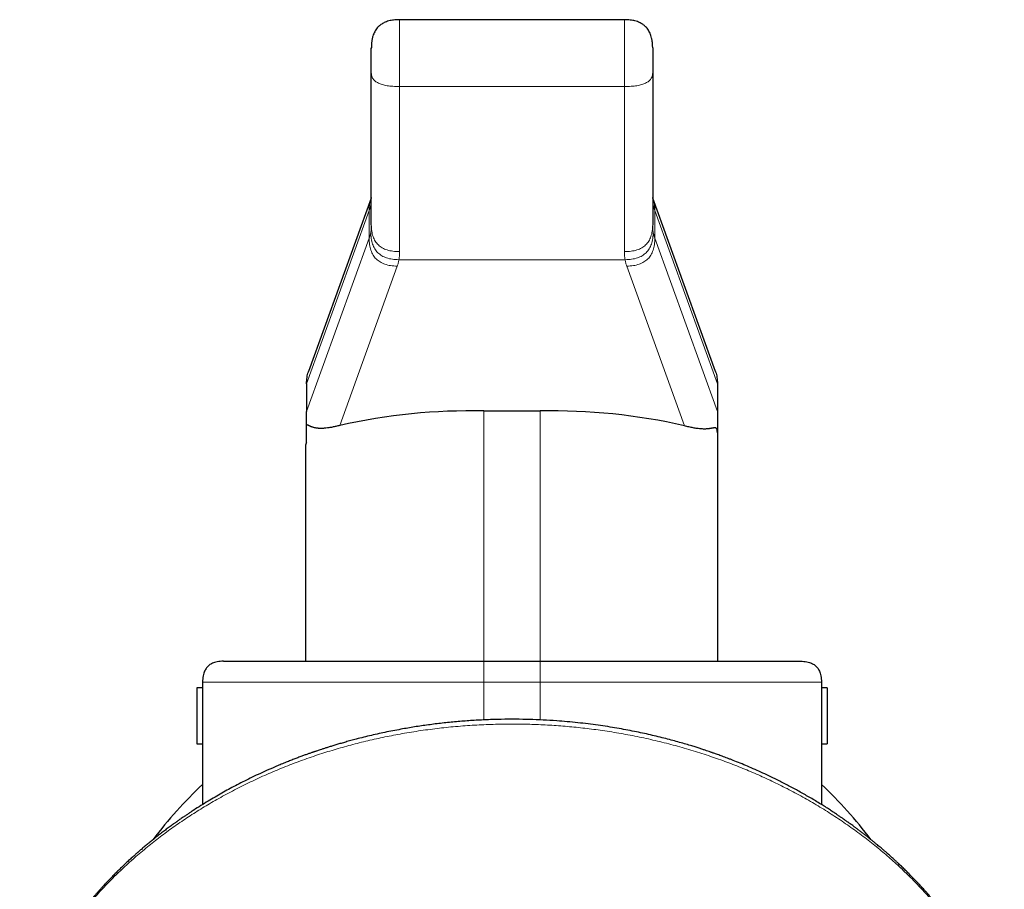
# Model space of a CAD drawing. Header units: millimetres. Extents: x 8 to 1004, y 12 to 903.
# Tile 27 of 56: x 548 to 583, y 464 to 495. Entities that reach past the tile are written whole.
import ezdxf

# ---------------------------------------------------------------- set-up
doc = ezdxf.new("R2010")
doc.units = ezdxf.units.MM

msp = doc.modelspace()

# ---------------------------------------------------------------- linework, layer by layer
at = {"color": 7, "linetype": 'Continuous', "lineweight": 30}
for p, q in [((569.567, 495.083), (561.567, 495.083)), ((560.557, 488.735), (558.335, 482.573)), ((560.567, 488.764), (560.557, 488.735)), ((570.576, 488.735), (570.567, 488.764)), ((572.799, 482.573), (570.577, 488.735)), ((558.267, 482.129), (558.267, 481.15)), ((572.867, 482.129), (572.867, 481.15)), ((564.567, 481.166), (566.567, 481.166)), ((558.267, 480.05), (558.267, 480.666)), ((572.867, 480.383), (572.867, 472.267)), ((558.228, 479.911), (558.228, 472.267)), ((564.567, 472.267), (566.567, 472.267)), ((554.567, 471.517), (554.567, 467.167)), ((576.567, 471.517), (576.567, 467.167)), ((554.567, 471.324), (554.367, 471.324)), ((554.367, 471.324), (554.367, 469.324)), ((576.767, 471.324), (576.567, 471.324)), ((576.767, 471.324), (576.767, 469.324)), ((554.367, 469.324), (554.567, 469.324)), ((576.567, 469.324), (576.767, 469.324))]:
    msp.add_line(p, q, dxfattribs=at)
at = {"color": 8, "linetype": 'Continuous', "lineweight": 0}
for p, q in [((561.567, 492.706), (569.567, 492.706)), ((560.49, 488.292), (558.267, 482.129)), ((560.49, 487.312), (560.49, 488.292)), ((570.644, 488.292), (570.644, 487.312)), ((572.867, 482.129), (570.644, 488.292)), ((558.267, 481.15), (560.49, 487.312)), ((570.644, 487.312), (572.867, 481.15)), ((561.548, 486.546), (569.586, 486.546)), ((561.487, 486.318), (559.443, 480.652)), ((571.695, 480.64), (569.647, 486.318)), ((564.567, 481.166), (564.567, 472.267)), ((566.567, 481.166), (566.567, 472.267)), ((564.567, 471.517), (564.567, 470.178)), ((566.567, 471.517), (564.567, 471.517)), ((566.567, 471.517), (566.567, 470.178))]:
    msp.add_line(p, q, dxfattribs=at)
at = {"color": 7, "linetype": 'Continuous', "lineweight": 30}
for centre, radius, start, end in [((564.11, 459.934), 21.237, 88.7669, 102.6931), ((567.01, 460.235), 20.935, 77.0707, 91.214), ((558.512, 479.906), 0.284, 149.5829, 179.1639), ((565.567, 456.267), 16, 133.4325, 142.8645), ((565.567, 456.267), 16, 37.1298, 46.5675)]:
    msp.add_arc(centre, radius, start, end, dxfattribs=at)
for points, knots in [([(561.567, 495.083), (561.53, 495.083), (561.46, 495.081), (561.361, 495.072), (561.273, 495.059), (561.187, 495.039), (561.105, 495.014), (561.029, 494.982), (560.965, 494.948), (560.912, 494.914), (560.867, 494.88), (560.822, 494.84), (560.775, 494.789), (560.727, 494.726), (560.685, 494.655), (560.65, 494.58), (560.623, 494.504), (560.606, 494.443), (560.596, 494.395), (560.589, 494.356), (560.582, 494.314), (560.576, 494.264), (560.571, 494.204), (560.568, 494.134), (560.567, 494.082), (560.567, 494.055)], [0, 0, 0, 0, 0.065711, 0.1246546, 0.1775863, 0.2251894, 0.2814002, 0.330428, 0.373238, 0.4105522, 0.4428738, 0.4727698, 0.5183851, 0.565438, 0.6145315, 0.6653448, 0.713281, 0.7577586, 0.781618, 0.8047649, 0.8323003, 0.8657295, 0.9049541, 0.9497801, 1, 1, 1, 1]), ([(570.567, 494.081), (570.567, 494.096), (570.567, 494.126), (570.565, 494.173), (570.562, 494.223), (570.557, 494.276), (570.55, 494.327), (570.541, 494.379), (570.528, 494.442), (570.507, 494.517), (570.476, 494.6), (570.437, 494.677), (570.393, 494.746), (570.344, 494.806), (570.298, 494.853), (570.253, 494.89), (570.21, 494.922), (570.157, 494.955), (570.094, 494.987), (570.019, 495.017), (569.938, 495.041), (569.854, 495.06), (569.768, 495.073), (569.671, 495.082), (569.603, 495.083), (569.567, 495.083)], [0, 0, 0, 0, 0.0309493, 0.0602599, 0.0934334, 0.1251444, 0.1568759, 0.1889362, 0.2212737, 0.2756817, 0.3306984, 0.3838803, 0.4336359, 0.4806748, 0.525607, 0.554817, 0.5872878, 0.6248202, 0.6679168, 0.7172883, 0.7738768, 0.8217643, 0.8749611, 0.9341291, 1, 1, 1, 1]), ([(560.567, 493.192), (560.567, 493.215), (560.567, 493.263), (560.567, 493.339), (560.567, 493.417), (560.567, 493.497), (560.567, 493.576), (560.567, 493.654), (560.567, 493.729), (560.567, 493.799), (560.567, 493.864), (560.567, 493.922), (560.567, 493.973), (560.567, 494.015), (560.567, 494.047), (560.567, 494.07), (560.567, 494.082), (560.567, 494.084), (560.567, 494.076), (560.567, 494.062), (560.567, 494.055)], [0, 0, 0, 0, 0.055633, 0.110858, 0.166663, 0.222212, 0.277438, 0.33333, 0.38888, 0.444105, 0.499998, 0.555547, 0.610772, 0.666665, 0.722215, 0.77744, 0.833333, 0.888882, 0.944107, 1, 1, 1, 1]), ([(570.567, 494.081), (570.567, 494.077), (570.567, 494.071), (570.567, 494.047), (570.567, 494.015), (570.567, 493.973), (570.567, 493.923), (570.567, 493.864), (570.567, 493.799), (570.567, 493.729), (570.567, 493.654), (570.567, 493.576), (570.567, 493.497), (570.567, 493.417), (570.567, 493.339), (570.567, 493.263), (570.567, 493.215), (570.567, 493.192)], [0, 0, 0, 0, 0.066659, 0.132928, 0.199999, 0.266658, 0.332927, 0.399998, 0.466657, 0.532926, 0.599997, 0.666655, 0.732925, 0.799996, 0.86676, 0.93303, 1, 1, 1, 1]), ([(560.567, 487.79), (560.567, 487.832), (560.567, 487.914), (560.567, 488.055), (560.567, 488.209), (560.567, 488.377), (560.567, 488.558), (560.567, 488.749), (560.567, 488.948), (560.567, 489.154), (560.567, 489.371), (560.567, 489.599), (560.567, 489.843), (560.567, 490.102), (560.567, 490.377), (560.567, 490.663), (560.567, 490.959), (560.567, 491.266), (560.567, 491.577), (560.567, 491.889), (560.567, 492.204), (560.567, 492.525), (560.567, 492.854), (560.567, 493.079), (560.567, 493.192)], [0, 0, 0, 0, 0.04673, 0.093364, 0.139961, 0.186582, 0.233287, 0.280048, 0.324039, 0.367979, 0.411919, 0.455909, 0.5, 0.546721, 0.593349, 0.639946, 0.68657, 0.733283, 0.780054, 0.824052, 0.867995, 0.911933, 0.955918, 1, 1, 1, 1]), ([(570.567, 493.192), (570.567, 493.072), (570.567, 492.834), (570.567, 492.486), (570.567, 492.146), (570.567, 491.814), (570.567, 491.491), (570.567, 491.184), (570.567, 490.891), (570.567, 490.614), (570.567, 490.346), (570.567, 490.087), (570.567, 489.833), (570.567, 489.585), (570.567, 489.344), (570.567, 489.116), (570.567, 488.9), (570.567, 488.696), (570.567, 488.509), (570.567, 488.338), (570.567, 488.182), (570.567, 488.039), (570.567, 487.907), (570.567, 487.829), (570.567, 487.79)], [0, 0, 0, 0, 0.04673, 0.093364, 0.139961, 0.186582, 0.233287, 0.280048, 0.324039, 0.367979, 0.411919, 0.455909, 0.5, 0.546721, 0.593349, 0.639946, 0.68657, 0.733283, 0.780054, 0.824052, 0.867995, 0.911933, 0.955918, 1, 1, 1, 1]), ([(560.567, 488.758), (560.567, 488.757), (560.567, 488.756), (560.567, 488.754), (560.566, 488.752), (560.566, 488.752), (560.566, 488.751), (560.566, 488.751), (560.566, 488.751), (560.566, 488.751), (560.566, 488.751), (560.566, 488.751)], [0, 0, 0, 0, 0.177687, 0.330612, 0.458996, 0.586089, 0.674765, 0.737208, 0.802687, 0.914343, 1, 1, 1, 1]), ([(570.567, 488.751), (570.567, 488.751), (570.567, 488.751), (570.567, 488.751), (570.567, 488.751), (570.567, 488.752), (570.567, 488.752), (570.567, 488.754), (570.567, 488.756), (570.567, 488.757), (570.567, 488.758)], [0, 0, 0, 0, 0.145182, 0.301694, 0.357693, 0.437425, 0.541363, 0.669647, 0.822453, 1, 1, 1, 1]), ([(558.267, 482.129), (558.268, 482.169), (558.269, 482.246), (558.281, 482.357), (558.301, 482.461), (558.319, 482.532), (558.333, 482.568), (558.335, 482.572)], [0, 0, 0, 0, 0.26345, 0.51109, 0.744331, 0.964857, 1, 1, 1, 1]), ([(572.799, 482.572), (572.801, 482.568), (572.815, 482.532), (572.833, 482.461), (572.853, 482.357), (572.865, 482.246), (572.866, 482.169), (572.867, 482.129)], [0, 0, 0, 0, 0.035143, 0.255669, 0.48891, 0.73655, 1, 1, 1, 1]), ([(558.267, 480.666), (558.267, 480.678), (558.267, 480.702), (558.267, 480.739), (558.267, 480.776), (558.267, 480.819), (558.267, 480.867), (558.267, 480.92), (558.267, 480.968), (558.267, 481.012), (558.267, 481.051), (558.267, 481.084), (558.267, 481.118), (558.267, 481.139), (558.267, 481.15)], [0, 0, 0, 0, 0.109779, 0.213024, 0.309807, 0.400215, 0.542656, 0.645933, 0.736019, 0.814119, 0.865943, 0.913168, 0.957258, 1, 1, 1, 1]), ([(572.867, 481.15), (572.867, 481.137), (572.867, 481.111), (572.867, 481.07), (572.867, 481.029), (572.867, 480.981), (572.867, 480.927), (572.867, 480.867), (572.867, 480.804), (572.867, 480.74), (572.867, 480.673), (572.867, 480.603), (572.867, 480.531), (572.867, 480.457), (572.867, 480.409), (572.867, 480.383)], [0, 0, 0, 0, 0.026168, 0.053668, 0.084088, 0.118614, 0.17239, 0.236141, 0.310606, 0.396247, 0.493368, 0.602175, 0.722815, 0.855397, 1, 1, 1, 1]), ([(559.443, 480.652), (559.398, 480.64), (559.307, 480.616), (559.18, 480.589), (559.06, 480.568), (558.967, 480.556), (558.895, 480.55), (558.842, 480.547), (558.791, 480.546), (558.742, 480.546), (558.694, 480.548), (558.649, 480.553), (558.605, 480.558), (558.563, 480.566), (558.524, 480.575), (558.495, 480.583), (558.474, 480.59), (558.459, 480.595), (558.444, 480.601), (558.428, 480.607), (558.411, 480.614), (558.394, 480.621), (558.376, 480.629), (558.36, 480.637), (558.347, 480.643), (558.337, 480.648), (558.328, 480.653), (558.319, 480.657), (558.306, 480.663), (558.291, 480.667), (558.278, 480.669), (558.27, 480.667), (558.267, 480.666)], [0, 0, 0, 0, 0.069873, 0.139802, 0.209862, 0.279279, 0.315356, 0.351739, 0.388439, 0.425463, 0.462823, 0.500526, 0.538407, 0.577446, 0.61765, 0.652964, 0.669436, 0.686762, 0.704943, 0.723979, 0.743871, 0.769081, 0.793718, 0.818647, 0.839471, 0.856189, 0.868801, 0.883813, 0.907475, 0.941789, 0.972618, 1, 1, 1, 1]), ([(572.867, 480.383), (572.866, 480.405), (572.865, 480.448), (572.857, 480.497), (572.847, 480.523), (572.839, 480.537), (572.833, 480.544), (572.828, 480.55), (572.821, 480.554), (572.814, 480.559), (572.807, 480.562), (572.799, 480.564), (572.789, 480.566), (572.778, 480.566), (572.764, 480.565), (572.748, 480.564), (572.728, 480.561), (572.707, 480.557), (572.684, 480.553), (572.662, 480.549), (572.64, 480.545), (572.617, 480.541), (572.593, 480.537), (572.557, 480.532), (572.508, 480.528), (572.442, 480.524), (572.373, 480.524), (572.302, 480.527), (572.228, 480.533), (572.132, 480.544), (572.009, 480.564), (571.859, 480.596), (571.749, 480.625), (571.695, 480.64)], [0, 0, 0, 0, 0.048994, 0.095293, 0.139009, 0.151906, 0.165105, 0.178612, 0.192433, 0.206571, 0.22103, 0.235815, 0.250929, 0.268998, 0.289455, 0.312302, 0.337542, 0.365177, 0.390563, 0.412473, 0.434856, 0.457378, 0.47914, 0.500141, 0.550819, 0.599657, 0.646667, 0.691865, 0.735267, 0.780737, 0.85449, 0.927542, 1, 1, 1, 1]), ([(555.317, 472.267), (555.277, 472.266), (555.2, 472.264), (555.09, 472.248), (554.998, 472.225), (554.922, 472.195), (554.86, 472.163), (554.804, 472.125), (554.753, 472.08), (554.709, 472.03), (554.671, 471.974), (554.639, 471.912), (554.609, 471.836), (554.585, 471.744), (554.57, 471.634), (554.568, 471.557), (554.567, 471.517)], [0, 0, 0, 0, 0.098542, 0.189342, 0.273439, 0.332905, 0.389984, 0.445413, 0.5, 0.554587, 0.610016, 0.667095, 0.726561, 0.810658, 0.901458, 1, 1, 1, 1]), ([(555.317, 472.267), (555.319, 472.267), (555.322, 472.267), (555.35, 472.267), (555.394, 472.267), (555.457, 472.267), (555.536, 472.267), (555.632, 472.267), (555.745, 472.267), (555.873, 472.267), (556.019, 472.267), (556.182, 472.267), (556.362, 472.267), (556.558, 472.267), (556.77, 472.267), (556.995, 472.267), (557.233, 472.267), (557.484, 472.267), (557.747, 472.267), (558.026, 472.267), (558.318, 472.267), (558.624, 472.267), (558.941, 472.267), (559.27, 472.267), (559.607, 472.267), (559.951, 472.267), (560.301, 472.267), (560.66, 472.267), (561.028, 472.267), (561.405, 472.267), (561.79, 472.267), (562.181, 472.267), (562.577, 472.267), (562.974, 472.267), (563.371, 472.267), (563.768, 472.267), (564.167, 472.267), (564.433, 472.267), (564.567, 472.267)], [0, 0, 0, 0, 0.028032, 0.056001, 0.083961, 0.111967, 0.140024, 0.167512, 0.194969, 0.222448, 0.25, 0.278025, 0.305991, 0.333953, 0.361963, 0.390024, 0.417512, 0.444969, 0.472448, 0.5, 0.528025, 0.555991, 0.583953, 0.611963, 0.640024, 0.667512, 0.694969, 0.722448, 0.75, 0.778025, 0.805991, 0.833953, 0.861963, 0.890028, 0.91752, 0.944979, 0.972455, 1, 1, 1, 1]), ([(566.567, 472.267), (566.703, 472.267), (566.974, 472.267), (567.38, 472.267), (567.784, 472.267), (568.186, 472.267), (568.583, 472.267), (568.973, 472.267), (569.357, 472.267), (569.735, 472.267), (570.11, 472.267), (570.48, 472.267), (570.845, 472.267), (571.201, 472.267), (571.549, 472.267), (571.885, 472.267), (572.209, 472.267), (572.521, 472.267), (572.821, 472.267), (573.111, 472.267), (573.391, 472.267), (573.659, 472.267), (573.913, 472.267), (574.154, 472.267), (574.378, 472.267), (574.586, 472.267), (574.778, 472.267), (574.954, 472.267), (575.116, 472.267), (575.263, 472.267), (575.394, 472.267), (575.507, 472.267), (575.603, 472.267), (575.682, 472.267), (575.742, 472.267), (575.785, 472.267), (575.812, 472.267), (575.815, 472.267), (575.817, 472.267)], [0, 0, 0, 0, 0.028032, 0.056001, 0.083961, 0.111967, 0.140024, 0.167512, 0.194969, 0.222448, 0.25, 0.278025, 0.305991, 0.333953, 0.361963, 0.390024, 0.417512, 0.444969, 0.472448, 0.5, 0.528025, 0.555991, 0.583953, 0.611963, 0.640024, 0.667512, 0.694969, 0.722448, 0.75, 0.778025, 0.805991, 0.833953, 0.861963, 0.890028, 0.91752, 0.944979, 0.972455, 1, 1, 1, 1]), ([(575.817, 472.267), (575.857, 472.266), (575.934, 472.264), (576.044, 472.248), (576.136, 472.225), (576.212, 472.195), (576.274, 472.163), (576.33, 472.125), (576.38, 472.08), (576.425, 472.03), (576.463, 471.974), (576.495, 471.912), (576.525, 471.836), (576.549, 471.744), (576.564, 471.634), (576.566, 471.557), (576.567, 471.517)], [0, 0, 0, 0, 0.098542, 0.189342, 0.273439, 0.332905, 0.389984, 0.445413, 0.5, 0.554587, 0.610016, 0.667095, 0.726561, 0.810658, 0.901458, 1, 1, 1, 1]), ([(583.066, 459.452), (583.047, 459.502), (583.011, 459.599), (582.958, 459.737), (582.914, 459.847), (582.879, 459.934), (582.853, 459.997), (582.83, 460.053), (582.809, 460.101), (582.793, 460.14), (582.779, 460.172), (582.767, 460.199), (582.755, 460.228), (582.74, 460.262), (582.722, 460.303), (582.698, 460.355), (582.669, 460.421), (582.633, 460.5), (582.593, 460.584), (582.551, 460.673), (582.512, 460.753), (582.481, 460.818), (582.459, 460.862), (582.441, 460.897), (582.426, 460.927), (582.41, 460.958), (582.39, 460.997), (582.365, 461.047), (582.333, 461.108), (582.299, 461.173), (582.263, 461.239), (582.227, 461.306), (582.188, 461.377), (582.147, 461.452), (582.102, 461.531), (582.059, 461.607), (582.015, 461.683), (581.972, 461.755), (581.932, 461.823), (581.894, 461.886), (581.855, 461.949), (581.813, 462.018), (581.773, 462.082), (581.736, 462.14), (581.703, 462.191), (581.668, 462.245), (581.631, 462.302), (581.593, 462.361), (581.554, 462.419), (581.518, 462.473), (581.486, 462.52), (581.46, 462.558), (581.439, 462.589), (581.418, 462.619), (581.394, 462.653), (581.365, 462.696), (581.329, 462.746), (581.289, 462.803), (581.246, 462.863), (581.159, 462.983), (581.069, 463.103), (580.979, 463.221), (580.936, 463.277), (580.897, 463.326), (580.864, 463.368), (580.839, 463.399), (580.819, 463.424), (580.8, 463.448), (580.776, 463.479), (580.745, 463.517), (580.707, 463.563), (580.645, 463.64), (580.561, 463.74), (580.461, 463.858), (580.37, 463.963), (580.291, 464.053), (580.222, 464.13), (580.162, 464.196), (580.109, 464.254), (580.061, 464.306), (580.022, 464.348), (579.99, 464.382), (579.961, 464.412), (579.928, 464.447), (579.888, 464.489), (579.827, 464.553), (579.744, 464.638), (579.638, 464.744), (579.525, 464.856), (579.407, 464.971), (579.303, 465.07), (579.217, 465.15), (579.148, 465.214), (579.079, 465.276), (579.013, 465.337), (578.951, 465.391), (578.898, 465.439), (578.853, 465.478), (578.815, 465.511), (578.777, 465.544), (578.734, 465.581), (578.682, 465.626), (578.62, 465.678), (578.552, 465.735), (578.48, 465.795), (578.406, 465.856), (578.327, 465.92), (578.243, 465.987), (578.154, 466.057), (578.063, 466.129), (577.97, 466.2), (577.877, 466.27), (577.791, 466.335), (577.713, 466.392), (577.648, 466.44), (577.594, 466.479), (577.552, 466.509), (577.516, 466.535), (577.484, 466.558), (577.452, 466.58), (577.419, 466.604), (577.372, 466.637), (577.307, 466.682), (577.221, 466.741), (577.121, 466.809), (577.008, 466.885), (576.881, 466.968), (576.74, 467.059), (576.52, 467.198), (576.225, 467.377), (575.859, 467.588), (575.494, 467.788), (575.13, 467.977), (574.794, 468.143), (574.487, 468.288), (574.211, 468.412), (573.942, 468.529), (573.681, 468.637), (573.477, 468.719), (573.328, 468.777), (573.232, 468.814), (573.137, 468.85), (573.044, 468.884), (572.957, 468.916), (572.878, 468.945), (572.808, 468.97), (572.748, 468.991), (572.699, 469.008), (572.658, 469.022), (572.618, 469.036), (572.56, 469.056), (572.478, 469.084), (572.37, 469.12), (572.245, 469.161), (572.108, 469.205), (571.941, 469.257), (571.746, 469.316), (571.521, 469.381), (571.282, 469.447), (571.029, 469.514), (570.762, 469.581), (570.487, 469.646), (570.204, 469.71), (569.913, 469.77), (569.61, 469.829), (569.294, 469.886), (568.965, 469.94), (568.623, 469.99), (568.268, 470.037), (567.902, 470.079), (567.531, 470.115), (567.12, 470.148), (566.672, 470.175), (566.188, 470.194), (565.693, 470.203), (565.187, 470.2), (564.672, 470.185), (564.161, 470.158), (563.654, 470.12), (563.153, 470.071), (562.656, 470.011), (562.166, 469.94), (561.747, 469.87), (561.399, 469.805), (561.12, 469.75), (560.843, 469.691), (560.569, 469.628), (560.298, 469.563), (560.054, 469.501), (559.84, 469.444), (559.66, 469.394), (559.494, 469.346), (559.341, 469.301), (559.202, 469.259), (559.073, 469.219), (558.955, 469.182), (558.849, 469.148), (558.758, 469.118), (558.683, 469.093), (558.627, 469.074), (558.587, 469.061), (558.562, 469.052), (558.544, 469.046), (558.526, 469.04), (558.503, 469.032), (558.469, 469.02), (558.408, 468.999), (558.322, 468.969), (558.211, 468.929), (558.089, 468.884), (557.955, 468.834), (557.811, 468.779), (557.658, 468.719), (557.494, 468.654), (557.324, 468.584), (557.105, 468.491), (556.846, 468.378), (556.551, 468.243), (556.268, 468.108), (555.997, 467.973), (555.739, 467.84), (555.492, 467.708), (555.251, 467.574), (555.008, 467.434), (554.76, 467.287), (554.508, 467.132), (554.305, 467.002), (554.152, 466.902), (554.054, 466.836), (553.962, 466.775), (553.881, 466.72), (553.813, 466.672), (553.756, 466.633), (553.712, 466.602), (553.681, 466.58), (553.659, 466.564), (553.64, 466.551), (553.614, 466.532), (553.579, 466.507), (553.534, 466.475), (553.478, 466.434), (553.414, 466.388), (553.347, 466.338), (553.279, 466.287), (553.213, 466.238), (553.121, 466.167), (553.004, 466.077), (552.869, 465.97), (552.744, 465.869), (552.626, 465.772), (552.509, 465.674), (552.415, 465.594), (552.347, 465.536), (552.309, 465.503), (552.28, 465.477), (552.256, 465.457), (552.234, 465.437), (552.205, 465.411), (552.167, 465.378), (552.12, 465.335), (552.064, 465.285), (551.982, 465.211), (551.877, 465.113), (551.75, 464.993), (551.622, 464.869), (551.518, 464.767), (551.438, 464.686), (551.382, 464.629), (551.331, 464.577), (551.287, 464.532), (551.254, 464.497), (551.23, 464.472), (551.213, 464.454), (551.196, 464.437), (551.177, 464.417), (551.149, 464.387), (551.11, 464.345), (551.058, 464.29), (550.999, 464.226), (550.936, 464.157), (550.873, 464.086), (550.809, 464.014), (550.743, 463.939), (550.677, 463.863), (550.613, 463.788), (550.553, 463.716), (550.496, 463.648), (550.447, 463.588), (550.405, 463.537), (550.369, 463.493), (550.335, 463.45), (550.297, 463.402), (550.239, 463.329), (550.163, 463.231), (550.071, 463.111), (549.98, 462.988), (549.89, 462.865), (549.813, 462.758), (549.751, 462.67), (549.705, 462.604), (549.667, 462.548), (549.632, 462.497), (549.597, 462.445), (549.556, 462.384), (549.51, 462.314), (549.446, 462.215), (549.362, 462.085), (549.287, 461.963), (549.235, 461.878), (549.211, 461.838), (549.193, 461.807), (549.179, 461.785), (549.163, 461.757), (549.14, 461.719), (549.108, 461.663), (549.069, 461.596), (549.024, 461.518), (548.974, 461.429), (548.92, 461.331), (548.869, 461.236), (548.821, 461.147), (548.779, 461.066), (548.737, 460.984), (548.698, 460.908), (548.663, 460.838), (548.631, 460.772), (548.599, 460.707), (548.568, 460.643), (548.538, 460.578), (548.507, 460.512), (548.476, 460.445), (548.445, 460.376), (548.414, 460.308), (548.386, 460.244), (548.362, 460.188), (548.344, 460.147), (548.331, 460.117), (548.32, 460.09), (548.306, 460.057), (548.287, 460.013), (548.265, 459.958), (548.237, 459.889), (548.202, 459.803), (548.161, 459.699), (548.116, 459.581), (548.085, 459.496), (548.068, 459.452)], [0, 0, 0, 0, 0.003846, 0.007442, 0.010789, 0.012646, 0.014402, 0.015941, 0.017244, 0.018329, 0.019167, 0.019821, 0.02059, 0.021514, 0.022594, 0.023828, 0.025789, 0.027915, 0.030196, 0.03263, 0.035206, 0.036715, 0.037933, 0.038862, 0.039582, 0.040417, 0.041399, 0.042862, 0.044562, 0.046415, 0.048276, 0.050141, 0.05201, 0.054219, 0.056433, 0.058634, 0.060675, 0.062858, 0.064773, 0.066463, 0.068256, 0.07022, 0.072362, 0.073773, 0.075263, 0.076832, 0.078481, 0.08021, 0.081979, 0.083543, 0.084978, 0.086112, 0.086946, 0.087721, 0.088739, 0.090002, 0.091509, 0.093249, 0.095051, 0.096863, 0.104059, 0.105911, 0.10765, 0.109161, 0.110445, 0.111502, 0.112072, 0.112754, 0.113695, 0.114895, 0.116353, 0.117975, 0.122072, 0.125781, 0.129105, 0.132042, 0.134412, 0.136517, 0.138405, 0.140076, 0.141531, 0.142521, 0.143417, 0.144528, 0.145922, 0.147591, 0.15087, 0.154417, 0.158233, 0.162202, 0.166156, 0.168363, 0.170565, 0.172762, 0.174941, 0.176908, 0.178568, 0.17996, 0.181085, 0.182139, 0.183484, 0.185107, 0.187007, 0.18914, 0.191334, 0.19357, 0.19585, 0.198439, 0.201081, 0.203776, 0.206525, 0.209302, 0.21184, 0.21407, 0.215991, 0.217453, 0.218667, 0.219632, 0.220497, 0.221394, 0.222323, 0.223316, 0.22537, 0.227784, 0.230558, 0.233691, 0.237185, 0.241037, 0.245248, 0.255045, 0.264656, 0.27408, 0.283318, 0.29237, 0.299352, 0.306152, 0.312691, 0.318968, 0.324984, 0.327318, 0.329609, 0.331859, 0.334068, 0.33618, 0.338039, 0.339635, 0.341086, 0.342218, 0.343076, 0.343986, 0.345016, 0.347155, 0.349676, 0.352581, 0.355822, 0.359235, 0.364093, 0.36924, 0.374675, 0.380398, 0.38641, 0.39271, 0.398914, 0.405374, 0.41209, 0.419063, 0.426292, 0.433777, 0.441518, 0.449515, 0.457623, 0.465693, 0.476202, 0.486647, 0.497026, 0.508211, 0.51932, 0.530352, 0.541308, 0.552189, 0.562994, 0.573723, 0.584376, 0.590591, 0.59678, 0.602944, 0.609081, 0.615192, 0.621191, 0.62559, 0.629689, 0.633488, 0.636986, 0.640183, 0.64308, 0.645892, 0.648348, 0.650447, 0.65219, 0.653577, 0.654368, 0.654967, 0.655374, 0.655635, 0.656169, 0.656983, 0.658076, 0.660406, 0.663012, 0.665894, 0.669052, 0.672487, 0.676129, 0.680037, 0.684207, 0.688424, 0.695913, 0.703173, 0.710205, 0.717007, 0.723581, 0.729814, 0.736008, 0.742368, 0.748895, 0.755698, 0.762674, 0.765462, 0.768265, 0.77084, 0.773087, 0.775006, 0.776597, 0.777859, 0.778793, 0.779212, 0.779691, 0.780427, 0.781421, 0.782673, 0.784282, 0.786179, 0.788166, 0.790119, 0.792037, 0.793922, 0.798227, 0.80234, 0.805906, 0.809481, 0.813068, 0.816655, 0.818141, 0.81934, 0.82025, 0.820878, 0.821522, 0.822358, 0.823588, 0.825083, 0.826845, 0.828872, 0.832922, 0.837056, 0.841254, 0.845516, 0.847446, 0.849388, 0.851183, 0.852678, 0.853872, 0.8546, 0.855141, 0.855655, 0.856316, 0.857124, 0.858599, 0.8604, 0.862526, 0.864837, 0.8671, 0.869313, 0.871804, 0.874228, 0.876583, 0.878872, 0.881032, 0.882939, 0.8845, 0.885832, 0.887037, 0.888489, 0.890222, 0.893801, 0.897467, 0.901184, 0.904888, 0.90854, 0.91078, 0.912752, 0.914374, 0.915719, 0.917242, 0.919025, 0.921067, 0.923339, 0.927661, 0.932381, 0.93382, 0.934975, 0.935843, 0.936423, 0.936907, 0.93815, 0.93972, 0.941616, 0.943839, 0.946358, 0.949106, 0.95208, 0.954256, 0.95654, 0.958878, 0.960989, 0.962847, 0.964631, 0.966396, 0.968145, 0.969882, 0.971654, 0.973469, 0.975326, 0.977225, 0.979025, 0.980547, 0.98179, 0.982389, 0.983027, 0.983932, 0.985106, 0.986551, 0.988267, 0.990636, 0.993381, 0.996502, 1, 1, 1, 1])]:
    msp.add_open_spline(points, degree=3, knots=knots, dxfattribs=at)
at = {"color": 8, "linetype": 'Continuous', "lineweight": 0}
for points, knots in [([(561.567, 495.082), (561.567, 495.082), (561.567, 495.079), (561.567, 495.057), (561.567, 495.02), (561.567, 494.967), (561.567, 494.899), (561.567, 494.818), (561.567, 494.723), (561.567, 494.616), (561.567, 494.498), (561.567, 494.37), (561.567, 494.233), (561.567, 494.088), (561.567, 493.938), (561.567, 493.783), (561.567, 493.626), (561.567, 493.467), (561.567, 493.308), (561.567, 493.15), (561.567, 492.997), (561.567, 492.847), (561.567, 492.753), (561.567, 492.706)], [0, 0, 0, 0, 0.043294, 0.091129, 0.138964, 0.1868, 0.234635, 0.28247, 0.330306, 0.378141, 0.425976, 0.473812, 0.521647, 0.569482, 0.617318, 0.665153, 0.712988, 0.760823, 0.808659, 0.856494, 0.904329, 0.952165, 1, 1, 1, 1]), ([(569.567, 492.706), (569.567, 492.753), (569.567, 492.847), (569.567, 492.997), (569.567, 493.15), (569.567, 493.308), (569.567, 493.467), (569.567, 493.626), (569.567, 493.783), (569.567, 493.938), (569.567, 494.088), (569.567, 494.233), (569.567, 494.37), (569.567, 494.498), (569.567, 494.616), (569.567, 494.723), (569.567, 494.818), (569.567, 494.899), (569.567, 494.967), (569.567, 495.02), (569.567, 495.057), (569.567, 495.079), (569.567, 495.082), (569.567, 495.082)], [0, 0, 0, 0, 0.047835, 0.095671, 0.143506, 0.191341, 0.239177, 0.287012, 0.334847, 0.382682, 0.430518, 0.478353, 0.526188, 0.574024, 0.621859, 0.669694, 0.71753, 0.765365, 0.8132, 0.861036, 0.908871, 0.956706, 1, 1, 1, 1]), ([(560.567, 493.192), (560.568, 493.172), (560.569, 493.134), (560.581, 493.079), (560.6, 493.027), (560.627, 492.98), (560.662, 492.936), (560.706, 492.895), (560.757, 492.859), (560.816, 492.827), (560.883, 492.798), (560.957, 492.773), (561.04, 492.752), (561.13, 492.735), (561.229, 492.722), (561.335, 492.712), (561.448, 492.707), (561.527, 492.706), (561.567, 492.706)], [0, 0, 0, 0, 0.074669, 0.144858, 0.210964, 0.273465, 0.332924, 0.389996, 0.44542, 0.5, 0.55458, 0.610004, 0.667076, 0.726535, 0.789036, 0.855142, 0.925331, 1, 1, 1, 1]), ([(569.567, 492.706), (569.607, 492.706), (569.686, 492.707), (569.799, 492.712), (569.905, 492.722), (570.003, 492.735), (570.094, 492.752), (570.176, 492.773), (570.251, 492.798), (570.318, 492.827), (570.377, 492.859), (570.428, 492.895), (570.471, 492.936), (570.506, 492.98), (570.534, 493.027), (570.553, 493.079), (570.565, 493.134), (570.566, 493.172), (570.567, 493.192)], [0, 0, 0, 0, 0.074669, 0.144858, 0.210964, 0.273465, 0.332924, 0.389996, 0.44542, 0.5, 0.55458, 0.610004, 0.667076, 0.726535, 0.789036, 0.855142, 0.925331, 1, 1, 1, 1]), ([(560.49, 488.292), (560.49, 488.332), (560.492, 488.409), (560.503, 488.52), (560.523, 488.623), (560.542, 488.695), (560.556, 488.73), (560.558, 488.735)], [0, 0, 0, 0, 0.263191, 0.510587, 0.743593, 0.963893, 1, 1, 1, 1]), ([(560.567, 488.758), (560.566, 488.731), (560.565, 488.669), (560.56, 488.586), (560.552, 488.538), (560.549, 488.513)], [0, 0, 0, 0, 0.2862391, 0.6429941, 1, 1, 1, 1]), ([(560.549, 488.513), (560.55, 488.553), (560.551, 488.629), (560.558, 488.71), (560.566, 488.75), (560.567, 488.754)], [0, 0, 0, 0, 0.490868, 0.952279, 1, 1, 1, 1]), ([(570.585, 488.513), (570.581, 488.538), (570.574, 488.586), (570.568, 488.669), (570.568, 488.731), (570.567, 488.758)], [0, 0, 0, 0, 0.357006, 0.713761, 1, 1, 1, 1]), ([(570.567, 488.754), (570.568, 488.75), (570.576, 488.71), (570.582, 488.629), (570.584, 488.553), (570.585, 488.513)], [0, 0, 0, 0, 0.047721, 0.509132, 1, 1, 1, 1]), ([(570.576, 488.735), (570.578, 488.73), (570.592, 488.695), (570.61, 488.623), (570.63, 488.52), (570.642, 488.409), (570.643, 488.332), (570.644, 488.292)], [0, 0, 0, 0, 0.036107, 0.256407, 0.489413, 0.736809, 1, 1, 1, 1]), ([(560.549, 487.533), (560.554, 487.57), (560.565, 487.643), (560.566, 487.741), (560.567, 487.79)], [0, 0, 0, 0, 0.500013, 1, 1, 1, 1]), ([(560.549, 487.533), (560.55, 487.494), (560.551, 487.417), (560.563, 487.305), (560.582, 487.201), (560.609, 487.105), (560.644, 487.016), (560.687, 486.935), (560.738, 486.861), (560.797, 486.795), (560.864, 486.737), (560.939, 486.686), (561.022, 486.644), (561.112, 486.609), (561.21, 486.581), (561.316, 486.562), (561.43, 486.549), (561.508, 486.547), (561.548, 486.546)], [0, 0, 0, 0, 0.074669, 0.144858, 0.210964, 0.273465, 0.332924, 0.389996, 0.44542, 0.5, 0.55458, 0.610004, 0.667076, 0.726535, 0.789036, 0.855142, 0.925331, 1, 1, 1, 1]), ([(560.567, 487.79), (560.568, 487.752), (560.569, 487.677), (560.581, 487.568), (560.6, 487.467), (560.627, 487.373), (560.662, 487.286), (560.706, 487.207), (560.757, 487.136), (560.816, 487.072), (560.883, 487.015), (560.957, 486.966), (561.04, 486.925), (561.13, 486.891), (561.229, 486.865), (561.335, 486.847), (561.448, 486.836), (561.527, 486.834), (561.567, 486.834)], [0, 0, 0, 0, 0.074669, 0.144858, 0.210964, 0.273465, 0.332924, 0.389996, 0.44542, 0.5, 0.55458, 0.610004, 0.667076, 0.726535, 0.789036, 0.855142, 0.925331, 1, 1, 1, 1]), ([(569.567, 486.834), (569.607, 486.834), (569.686, 486.836), (569.799, 486.847), (569.905, 486.865), (570.003, 486.891), (570.094, 486.925), (570.176, 486.966), (570.251, 487.015), (570.318, 487.072), (570.377, 487.136), (570.428, 487.207), (570.471, 487.286), (570.506, 487.373), (570.534, 487.467), (570.553, 487.568), (570.565, 487.677), (570.566, 487.752), (570.567, 487.79)], [0, 0, 0, 0, 0.074669, 0.144858, 0.210964, 0.273465, 0.332924, 0.389996, 0.44542, 0.5, 0.55458, 0.610004, 0.667076, 0.726535, 0.789036, 0.855142, 0.925331, 1, 1, 1, 1]), ([(569.586, 486.546), (569.626, 486.547), (569.704, 486.549), (569.818, 486.562), (569.924, 486.581), (570.022, 486.609), (570.112, 486.644), (570.195, 486.686), (570.27, 486.737), (570.336, 486.795), (570.395, 486.861), (570.446, 486.935), (570.49, 487.016), (570.525, 487.105), (570.552, 487.201), (570.571, 487.305), (570.583, 487.417), (570.584, 487.494), (570.585, 487.533)], [0, 0, 0, 0, 0.074669, 0.144858, 0.210964, 0.273465, 0.332924, 0.389996, 0.44542, 0.5, 0.55458, 0.610004, 0.667076, 0.726535, 0.789036, 0.855142, 0.925331, 1, 1, 1, 1]), ([(570.567, 487.79), (570.568, 487.741), (570.569, 487.643), (570.58, 487.57), (570.585, 487.533)], [0, 0, 0, 0, 0.499987, 1, 1, 1, 1]), ([(560.49, 487.312), (560.49, 487.273), (560.492, 487.196), (560.504, 487.084), (560.523, 486.98), (560.55, 486.884), (560.585, 486.795), (560.628, 486.713), (560.679, 486.639), (560.738, 486.572), (560.805, 486.514), (560.879, 486.463), (560.962, 486.419), (561.052, 486.383), (561.15, 486.355), (561.255, 486.335), (561.369, 486.322), (561.447, 486.319), (561.487, 486.318)], [0, 0, 0, 0, 0.0746695, 0.1448578, 0.2109639, 0.2734646, 0.332924, 0.3899961, 0.4454196, 0.5, 0.5545804, 0.6100039, 0.667076, 0.7265354, 0.7890361, 0.8551422, 0.9253305, 1, 1, 1, 1]), ([(569.647, 486.318), (569.687, 486.319), (569.765, 486.322), (569.878, 486.335), (569.984, 486.355), (570.082, 486.383), (570.172, 486.419), (570.255, 486.463), (570.329, 486.514), (570.396, 486.572), (570.455, 486.639), (570.506, 486.713), (570.549, 486.795), (570.584, 486.884), (570.611, 486.98), (570.63, 487.084), (570.642, 487.196), (570.643, 487.273), (570.644, 487.312)], [0, 0, 0, 0, 0.0746695, 0.1448578, 0.2109639, 0.2734646, 0.332924, 0.3899961, 0.4454196, 0.5, 0.5545804, 0.6100039, 0.667076, 0.7265354, 0.7890361, 0.8551422, 0.9253305, 1, 1, 1, 1]), ([(561.567, 486.834), (561.566, 486.797), (561.566, 486.724), (561.559, 486.628), (561.552, 486.573), (561.548, 486.546)], [0, 0, 0, 0, 0.333677, 0.666998, 1, 1, 1, 1]), ([(569.586, 486.546), (569.582, 486.573), (569.574, 486.628), (569.568, 486.724), (569.567, 486.797), (569.567, 486.834)], [0, 0, 0, 0, 0.333002, 0.666323, 1, 1, 1, 1]), ([(564.567, 472.267), (564.567, 472.266), (564.567, 472.264), (564.567, 472.248), (564.567, 472.225), (564.567, 472.195), (564.567, 472.163), (564.567, 472.125), (564.567, 472.08), (564.567, 472.03), (564.567, 471.974), (564.567, 471.912), (564.567, 471.836), (564.567, 471.744), (564.567, 471.634), (564.567, 471.557), (564.567, 471.517)], [0, 0, 0, 0, 0.098542, 0.189342, 0.273439, 0.332905, 0.389984, 0.445413, 0.5, 0.554587, 0.610016, 0.667095, 0.726561, 0.810658, 0.901458, 1, 1, 1, 1]), ([(566.567, 472.267), (566.567, 472.266), (566.567, 472.264), (566.567, 472.248), (566.567, 472.225), (566.567, 472.195), (566.567, 472.163), (566.567, 472.125), (566.567, 472.08), (566.567, 472.03), (566.567, 471.974), (566.567, 471.912), (566.567, 471.836), (566.567, 471.744), (566.567, 471.634), (566.567, 471.557), (566.567, 471.517)], [0, 0, 0, 0, 0.098542, 0.189342, 0.273439, 0.332905, 0.389984, 0.445413, 0.5, 0.554587, 0.610016, 0.667095, 0.726561, 0.810658, 0.901458, 1, 1, 1, 1]), ([(564.567, 471.517), (564.42, 471.517), (564.127, 471.517), (563.688, 471.517), (563.251, 471.517), (562.816, 471.517), (562.387, 471.517), (561.965, 471.517), (561.551, 471.517), (561.142, 471.517), (560.736, 471.517), (560.336, 471.517), (559.942, 471.517), (559.556, 471.517), (559.18, 471.517), (558.817, 471.517), (558.467, 471.517), (558.13, 471.517), (557.806, 471.517), (557.492, 471.517), (557.189, 471.517), (556.9, 471.517), (556.624, 471.517), (556.365, 471.517), (556.122, 471.517), (555.897, 471.517), (555.69, 471.517), (555.499, 471.517), (555.324, 471.517), (555.166, 471.517), (555.025, 471.517), (554.902, 471.517), (554.798, 471.517), (554.713, 471.517), (554.648, 471.517), (554.601, 471.517), (554.572, 471.517), (554.569, 471.517), (554.567, 471.517)], [0, 0, 0, 0, 0.028, 0.056, 0.084, 0.112, 0.14, 0.1675, 0.195, 0.2225, 0.25, 0.278, 0.306, 0.334, 0.362, 0.39, 0.4175, 0.445, 0.4725, 0.5, 0.528, 0.556, 0.584, 0.612, 0.64, 0.6675, 0.695, 0.7225, 0.75, 0.778, 0.806, 0.834, 0.862, 0.89, 0.9175, 0.945, 0.9725, 1, 1, 1, 1]), ([(576.567, 471.517), (576.565, 471.517), (576.561, 471.517), (576.531, 471.517), (576.483, 471.517), (576.416, 471.517), (576.33, 471.517), (576.226, 471.517), (576.104, 471.517), (575.965, 471.517), (575.808, 471.517), (575.631, 471.517), (575.437, 471.517), (575.225, 471.517), (574.996, 471.517), (574.753, 471.517), (574.495, 471.517), (574.224, 471.517), (573.939, 471.517), (573.638, 471.517), (573.322, 471.517), (572.992, 471.517), (572.648, 471.517), (572.293, 471.517), (571.929, 471.517), (571.557, 471.517), (571.178, 471.517), (570.79, 471.517), (570.393, 471.517), (569.985, 471.517), (569.568, 471.517), (569.146, 471.517), (568.718, 471.517), (568.289, 471.517), (567.86, 471.517), (567.43, 471.517), (566.999, 471.517), (566.711, 471.517), (566.567, 471.517)], [0, 0, 0, 0, 0.028, 0.056, 0.084, 0.112, 0.14, 0.1675, 0.195, 0.2225, 0.25, 0.278, 0.306, 0.334, 0.362, 0.39, 0.4175, 0.445, 0.4725, 0.5, 0.528, 0.556, 0.584, 0.612, 0.64, 0.6675, 0.695, 0.7225, 0.75, 0.778, 0.806, 0.834, 0.862, 0.89, 0.9175, 0.945, 0.9725, 1, 1, 1, 1]), ([(583.065, 459.452), (583.062, 459.46), (583.003, 459.632), (582.868, 459.963), (582.66, 460.445), (582.423, 460.929), (582.161, 461.415), (581.871, 461.903), (581.56, 462.382), (581.227, 462.852), (580.873, 463.311), (580.506, 463.75), (580.127, 464.171), (579.738, 464.573), (579.332, 464.963), (578.91, 465.342), (578.463, 465.717), (577.99, 466.085), (577.492, 466.446), (576.978, 466.792), (576.448, 467.123), (575.904, 467.437), (575.357, 467.73), (574.808, 468.001), (574.258, 468.252), (573.699, 468.487), (573.129, 468.706), (572.539, 468.914), (571.929, 469.108), (571.297, 469.287), (570.659, 469.448), (570.013, 469.589), (569.361, 469.711), (568.717, 469.812), (568.082, 469.893), (567.456, 469.954), (566.827, 469.998), (566.197, 470.025), (565.554, 470.034), (564.898, 470.024), (564.23, 469.994), (563.564, 469.945), (562.901, 469.876), (562.241, 469.787), (561.598, 469.681), (560.973, 469.558), (560.365, 469.421), (559.764, 469.267), (559.17, 469.097), (558.571, 468.906), (557.97, 468.694), (557.367, 468.46), (556.775, 468.208), (556.194, 467.938), (555.627, 467.652), (555.083, 467.355), (554.563, 467.048), (554.067, 466.734), (553.584, 466.405), (553.116, 466.064), (552.653, 465.702), (552.198, 465.32), (551.751, 464.917), (551.324, 464.501), (550.915, 464.072), (550.526, 463.632), (550.164, 463.189), (549.829, 462.745), (549.519, 462.301), (549.229, 461.848), (548.957, 461.387), (548.701, 460.91), (548.461, 460.416), (548.247, 459.927), (548.126, 459.603), (548.07, 459.452)], [0, 0, 0, 0, 0.000669, 0.014131, 0.027594, 0.041056, 0.055334, 0.069613, 0.083891, 0.098169, 0.112447, 0.126725, 0.140188, 0.15365, 0.167113, 0.180575, 0.194037, 0.208316, 0.222594, 0.236872, 0.25115, 0.265429, 0.279707, 0.293169, 0.306632, 0.320094, 0.333556, 0.347019, 0.361297, 0.375575, 0.389853, 0.404132, 0.41841, 0.432688, 0.44615, 0.459613, 0.473075, 0.486538, 0.5, 0.514278, 0.528556, 0.542835, 0.557113, 0.571391, 0.585669, 0.599132, 0.612594, 0.626057, 0.639519, 0.652981, 0.66726, 0.681538, 0.695816, 0.710094, 0.724372, 0.738651, 0.752113, 0.765575, 0.779038, 0.7925, 0.805963, 0.820241, 0.834519, 0.848797, 0.863075, 0.877354, 0.891632, 0.905094, 0.918557, 0.932019, 0.945482, 0.958944, 0.973222, 0.9875, 1, 1, 1, 1])]:
    msp.add_open_spline(points, degree=3, knots=knots, dxfattribs=at)
for points in [[(561.567, 492.706), (561.567, 492.567), (561.567, 492.289), (561.567, 491.885), (561.567, 491.49), (561.567, 491.107), (561.567, 490.734), (561.567, 490.373), (561.567, 490.025), (561.567, 489.689), (561.567, 489.367), (561.567, 489.059), (561.567, 488.766), (561.567, 488.487), (561.567, 488.223), (561.567, 487.974), (561.567, 487.742), (561.567, 487.526), (561.567, 487.327), (561.567, 487.144), (561.567, 486.978), (561.567, 486.882), (561.567, 486.834)], [(569.567, 486.834), (569.567, 486.882), (569.567, 486.978), (569.567, 487.144), (569.567, 487.327), (569.567, 487.526), (569.567, 487.742), (569.567, 487.974), (569.567, 488.223), (569.567, 488.487), (569.567, 488.766), (569.567, 489.059), (569.567, 489.367), (569.567, 489.689), (569.567, 490.025), (569.567, 490.373), (569.567, 490.734), (569.567, 491.107), (569.567, 491.49), (569.567, 491.885), (569.567, 492.289), (569.567, 492.567), (569.567, 492.706)], [(560.549, 488.513), (560.542, 488.476), (560.527, 488.403), (560.502, 488.329), (560.49, 488.292)], [(570.644, 488.292), (570.632, 488.329), (570.607, 488.403), (570.592, 488.476), (570.585, 488.513)], [(560.49, 487.312), (560.502, 487.349), (560.527, 487.423), (560.542, 487.496), (560.549, 487.533)], [(570.585, 487.533), (570.592, 487.496), (570.607, 487.423), (570.632, 487.349), (570.644, 487.312)], [(561.548, 486.546), (561.541, 486.508), (561.526, 486.432), (561.5, 486.356), (561.487, 486.318)], [(569.647, 486.318), (569.634, 486.356), (569.608, 486.432), (569.593, 486.508), (569.586, 486.546)]]:
    msp.add_open_spline(points, degree=3, dxfattribs=at)

doc.saveas('drawing.dxf')
